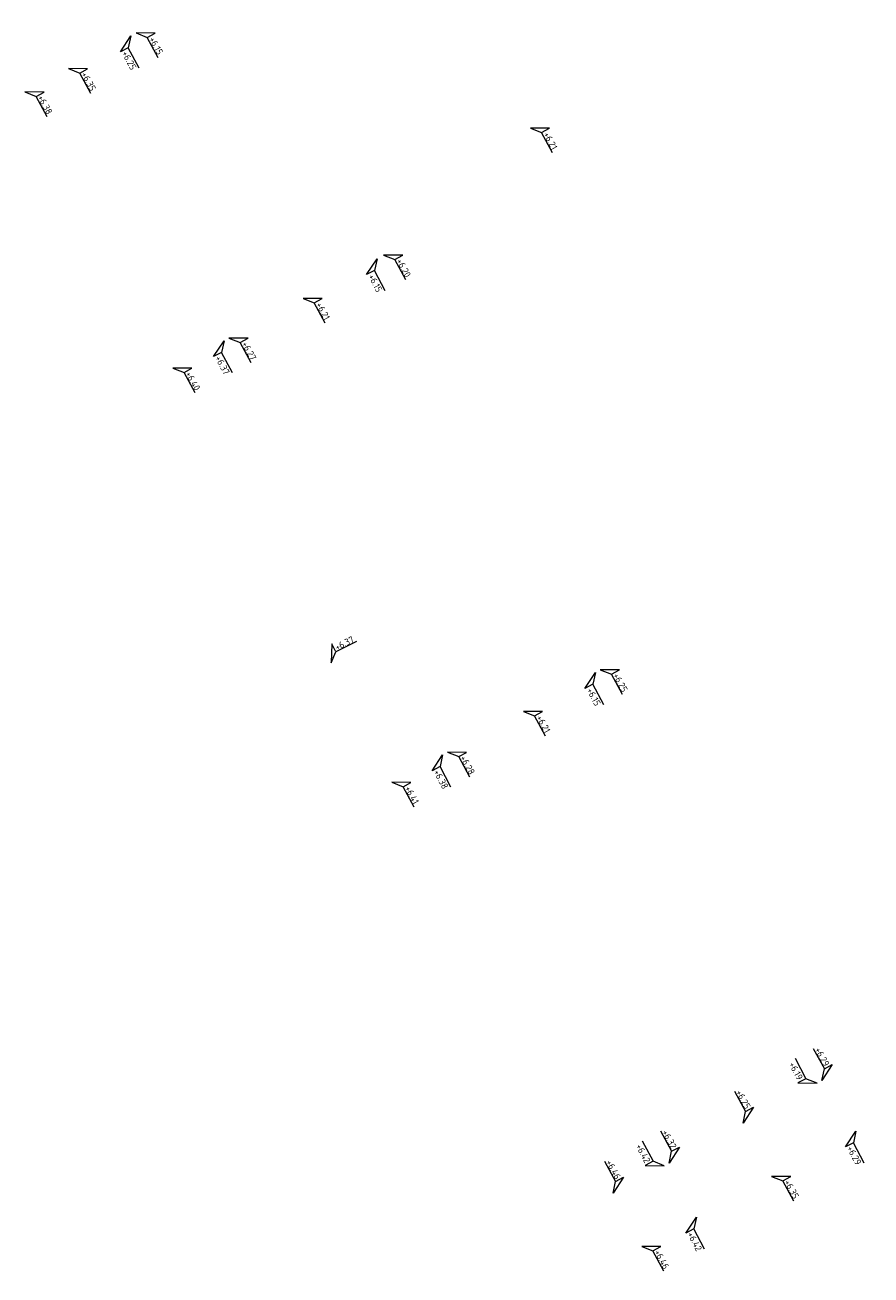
# Model space of a CAD drawing. Header units: metres. Extents: x 155115 to 155402, y 461434 to 461729.
# Tile 12 of 27: x 155342 to 155365, y 461478 to 461511. Entities that reach past the tile are written whole.
import ezdxf
from ezdxf.enums import TextEntityAlignment as Align

# ---------------------------------------------------------------- set-up
doc = ezdxf.new("R2010")
doc.units = ezdxf.units.M
doc.layers.add('X-XX-AL-HOOGTELABEL-S', color=7, linetype='Continuous', lineweight=25)
doc.styles.add('NLCS-ISO', font='NLCS-ISO.ttf')

# ---------------------------------------------------------------- blocks, each defined once
blk = doc.blocks.new('*U4')
at = {"lineweight": 18}
for p, q in [((-2.46, 2.07), (-2.46, 4.47)), ((-2.46, 4.47), (0, 0)), ((-8.66, 2.07), (-2.46, 2.07)), ((0, 0), (-2.46, 2.07))]:
    blk.add_line(p, q, dxfattribs=at)
at = {"lineweight": 18, "style": 'NLCS-ISO'}
blk.add_attdef('...', text='', height=1.8, dxfattribs=at).set_placement((-5.56, 1.65), align=Align.BOTTOM_CENTER)
blk = doc.blocks.new('*U3')
at = {"lineweight": 18}
for p, q in [((2.46, 4.47), (0, 0)), ((2.46, 2.07), (2.46, 4.47)), ((0, 0), (2.46, 2.07)), ((8.66, 2.07), (2.46, 2.07))]:
    blk.add_line(p, q, dxfattribs=at)
at = {"lineweight": 18, "style": 'NLCS-ISO'}
blk.add_attdef('...', text='', height=1.8, dxfattribs=at).set_placement((5.56, 1.65), align=Align.BOTTOM_CENTER)

msp = doc.modelspace()

# ---------------------------------------------------------------- block references
at = {"layer": 'X-XX-AL-HOOGTELABEL-S'}
ref = msp.add_blockref('*U4', (155345.142, 461511.056), dxfattribs=dict(at, xscale=-0.09999999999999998, yscale=0.09999999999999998, zscale=0.1, rotation=298.4883118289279))
ref.add_attrib('...', '+6.15', dxfattribs={"layer": '0', "lineweight": 18, "height": 0.18, "rotation": 298.4883, "style": 'NLCS-ISO'}).set_placement((155345.553, 461510.646), align=Align.BOTTOM_CENTER)
ref = msp.add_blockref('*U4', (155345.001, 461510.975), dxfattribs=dict(at, xscale=0.09999999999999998, yscale=0.09999999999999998, zscale=0.09999999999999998, rotation=117.8626299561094))
ref.add_attrib('...', '+6.25', dxfattribs={"layer": '0', "lineweight": 18, "height": 0.18, "rotation": 297.8626, "style": 'NLCS-ISO'}).set_placement((155344.829, 461510.255), align=Align.BOTTOM_CENTER)
ref = msp.add_blockref('*U4', (155343.334, 461510.1), dxfattribs=dict(at, xscale=-0.09999999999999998, yscale=0.09999999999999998, zscale=0.1, rotation=298.4883118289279))
ref.add_attrib('...', '+6.35', dxfattribs={"layer": '0', "lineweight": 18, "height": 0.18, "rotation": 298.4883, "style": 'NLCS-ISO'}).set_placement((155343.744, 461509.69), align=Align.BOTTOM_CENTER)
ref = msp.add_blockref('*U4', (155342.167, 461509.475), dxfattribs=dict(at, xscale=-0.09999999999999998, yscale=0.09999999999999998, zscale=0.1, rotation=298.4883118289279))
ref.add_attrib('...', '+6.38', dxfattribs={"layer": '0', "lineweight": 18, "height": 0.18, "rotation": 298.4883, "style": 'NLCS-ISO'}).set_placement((155342.577, 461509.065), align=Align.BOTTOM_CENTER)
ref = msp.add_blockref('*U4', (155355.705, 461508.507), dxfattribs=dict(at, xscale=-0.09999999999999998, yscale=0.09999999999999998, zscale=0.1, rotation=298.4883118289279))
ref.add_attrib('...', '+6.21', dxfattribs={"layer": '0', "lineweight": 18, "height": 0.18, "rotation": 298.4883, "style": 'NLCS-ISO'}).set_placement((155356.115, 461508.097), align=Align.BOTTOM_CENTER)
ref = msp.add_blockref('*U4', (155351.773, 461505.106), dxfattribs=dict(at, xscale=-0.09999999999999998, yscale=0.09999999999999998, zscale=0.1, rotation=298.4883118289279))
ref.add_attrib('...', '+6.20', dxfattribs={"layer": '0', "lineweight": 18, "height": 0.18, "rotation": 298.4883, "style": 'NLCS-ISO'}).set_placement((155352.184, 461504.696), align=Align.BOTTOM_CENTER)
ref = msp.add_blockref('*U4', (155351.596, 461505.011), dxfattribs=dict(at, xscale=0.09999999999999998, yscale=0.09999999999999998, zscale=0.09999999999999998, rotation=117.8626299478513))
ref.add_attrib('...', '+6.15', dxfattribs={"layer": '0', "lineweight": 18, "height": 0.18, "rotation": 297.8626, "style": 'NLCS-ISO'}).set_placement((155351.423, 461504.29), align=Align.BOTTOM_CENTER)
ref = msp.add_blockref('*U4', (155349.614, 461503.948), dxfattribs=dict(at, xscale=-0.09999999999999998, yscale=0.09999999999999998, zscale=0.1, rotation=298.4883118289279))
ref.add_attrib('...', '+6.21', dxfattribs={"layer": '0', "lineweight": 18, "height": 0.18, "rotation": 298.4883, "style": 'NLCS-ISO'}).set_placement((155350.024, 461503.538), align=Align.BOTTOM_CENTER)
ref = msp.add_blockref('*U4', (155347.631, 461502.885), dxfattribs=dict(at, xscale=-0.09999999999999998, yscale=0.09999999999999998, zscale=0.1, rotation=298.4883118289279))
ref.add_attrib('...', '+6.27', dxfattribs={"layer": '0', "lineweight": 18, "height": 0.18, "rotation": 298.4883, "style": 'NLCS-ISO'}).set_placement((155348.042, 461502.475), align=Align.BOTTOM_CENTER)
ref = msp.add_blockref('*U4', (155347.499, 461502.814), dxfattribs=dict(at, xscale=0.09999999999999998, yscale=0.09999999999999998, zscale=0.09999999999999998, rotation=117.8626299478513))
ref.add_attrib('...', '+6.37', dxfattribs={"layer": '0', "lineweight": 18, "height": 0.18, "rotation": 297.8626, "style": 'NLCS-ISO'}).set_placement((155347.327, 461502.094), align=Align.BOTTOM_CENTER)
ref = msp.add_blockref('*U4', (155346.128, 461502.079), dxfattribs=dict(at, xscale=-0.09999999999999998, yscale=0.09999999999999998, zscale=0.1, rotation=298.4883118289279))
ref.add_attrib('...', '+6.40', dxfattribs={"layer": '0', "lineweight": 18, "height": 0.18, "rotation": 298.4883, "style": 'NLCS-ISO'}).set_placement((155346.538, 461501.668), align=Align.BOTTOM_CENTER)
at = {"layer": 'X-XX-AL-HOOGTELABEL-S', "xscale": 0.1, "yscale": 0.1, "zscale": 0.1, "rotation": 26.55025936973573}
msp.add_blockref('*U3', (155350.364, 461494.188), dxfattribs=at).add_auto_attribs({'...': '+6.37'})
at = {"layer": 'X-XX-AL-HOOGTELABEL-S'}
ref = msp.add_blockref('*U4', (155357.577, 461494.003), dxfattribs=dict(at, xscale=-0.09999999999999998, yscale=0.09999999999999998, zscale=0.1, rotation=298.4883118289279))
ref.add_attrib('...', '+6.25', dxfattribs={"layer": '0', "lineweight": 18, "height": 0.18, "rotation": 298.4883, "style": 'NLCS-ISO'}).set_placement((155357.987, 461493.592), align=Align.BOTTOM_CENTER)
ref = msp.add_blockref('*U4', (155357.445, 461493.931), dxfattribs=dict(at, xscale=0.09999999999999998, yscale=0.09999999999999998, zscale=0.09999999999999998, rotation=117.8626299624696))
ref.add_attrib('...', '+6.15', dxfattribs={"layer": '0', "lineweight": 18, "height": 0.18, "rotation": 297.8626, "style": 'NLCS-ISO'}).set_placement((155357.273, 461493.211), align=Align.BOTTOM_CENTER)
ref = msp.add_blockref('*U4', (155355.515, 461492.89), dxfattribs=dict(at, xscale=-0.09999999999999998, yscale=0.09999999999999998, zscale=0.1, rotation=298.4883118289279))
ref.add_attrib('...', '+6.21', dxfattribs={"layer": '0', "lineweight": 18, "height": 0.18, "rotation": 298.4883, "style": 'NLCS-ISO'}).set_placement((155355.926, 461492.48), align=Align.BOTTOM_CENTER)
ref = msp.add_blockref('*U4', (155353.484, 461491.794), dxfattribs=dict(at, xscale=-0.09999999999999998, yscale=0.09999999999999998, zscale=0.1, rotation=298.4883118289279))
ref.add_attrib('...', '+6.28', dxfattribs={"layer": '0', "lineweight": 18, "height": 0.18, "rotation": 298.4883, "style": 'NLCS-ISO'}).set_placement((155353.894, 461491.384), align=Align.BOTTOM_CENTER)
ref = msp.add_blockref('*U4', (155353.353, 461491.723), dxfattribs=dict(at, xscale=0.09999999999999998, yscale=0.09999999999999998, zscale=0.09999999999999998, rotation=117.8626299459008))
ref.add_attrib('...', '+6.38', dxfattribs={"layer": '0', "lineweight": 18, "height": 0.18, "rotation": 297.8626, "style": 'NLCS-ISO'}).set_placement((155353.181, 461491.003), align=Align.BOTTOM_CENTER)
ref = msp.add_blockref('*U4', (155351.993, 461490.989), dxfattribs=dict(at, xscale=-0.09999999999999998, yscale=0.09999999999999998, zscale=0.1, rotation=298.4883118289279))
ref.add_attrib('...', '+6.41', dxfattribs={"layer": '0', "lineweight": 18, "height": 0.18, "rotation": 298.4883, "style": 'NLCS-ISO'}).set_placement((155352.403, 461490.579), align=Align.BOTTOM_CENTER)
ref = msp.add_blockref('*U3', (155363.513, 461483.002), dxfattribs=dict(at, xscale=-0.09999999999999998, yscale=0.09999999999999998, zscale=0.1, rotation=298.4883118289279))
ref.add_attrib('...', '+6.29', dxfattribs={"layer": '0', "lineweight": 18, "height": 0.18, "rotation": 298.4883, "style": 'NLCS-ISO'}).set_placement((155363.392, 461483.569), align=Align.BOTTOM_CENTER)
ref = msp.add_blockref('*U3', (155363.381, 461482.93), dxfattribs=dict(at, xscale=0.09999999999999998, yscale=0.09999999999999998, zscale=0.09999999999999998, rotation=117.8626299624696))
ref.add_attrib('...', '+6.19', dxfattribs={"layer": '0', "lineweight": 18, "height": 0.18, "rotation": 297.8626, "style": 'NLCS-ISO'}).set_placement((155362.689, 461483.194), align=Align.BOTTOM_CENTER)
ref = msp.add_blockref('*U3', (155361.401, 461481.862), dxfattribs=dict(at, xscale=-0.09999999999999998, yscale=0.09999999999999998, zscale=0.1, rotation=298.4883118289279))
ref.add_attrib('...', '+6.25', dxfattribs={"layer": '0', "lineweight": 18, "height": 0.18, "rotation": 298.4883, "style": 'NLCS-ISO'}).set_placement((155361.28, 461482.43), align=Align.BOTTOM_CENTER)
ref = msp.add_blockref('*U3', (155359.42, 461480.794), dxfattribs=dict(at, xscale=-0.09999999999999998, yscale=0.09999999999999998, zscale=0.1, rotation=298.4883118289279))
ref.add_attrib('...', '+6.32', dxfattribs={"layer": '0', "lineweight": 18, "height": 0.18, "rotation": 298.4883, "style": 'NLCS-ISO'}).set_placement((155359.3, 461481.361), align=Align.BOTTOM_CENTER)
ref = msp.add_blockref('*U4', (155364.422, 461481.651), dxfattribs=dict(at, xscale=0.09999999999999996, yscale=0.09999999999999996, zscale=0.09999999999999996, rotation=117.8626299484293))
ref.add_attrib('...', '+6.29', dxfattribs={"layer": '0', "lineweight": 18, "height": 0.18, "rotation": 297.8626, "style": 'NLCS-ISO'}).set_placement((155364.25, 461480.931), align=Align.BOTTOM_CENTER)
ref = msp.add_blockref('*U3', (155359.288, 461480.722), dxfattribs=dict(at, xscale=0.09999999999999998, yscale=0.09999999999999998, zscale=0.09999999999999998, rotation=117.8626299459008))
ref.add_attrib('...', '+6.42', dxfattribs={"layer": '0', "lineweight": 18, "height": 0.18, "rotation": 297.8626, "style": 'NLCS-ISO'}).set_placement((155358.596, 461480.986), align=Align.BOTTOM_CENTER)
ref = msp.add_blockref('*U3', (155357.922, 461479.985), dxfattribs=dict(at, xscale=-0.09999999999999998, yscale=0.09999999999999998, zscale=0.1, rotation=298.4883118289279))
ref.add_attrib('...', '+6.46', dxfattribs={"layer": '0', "lineweight": 18, "height": 0.18, "rotation": 298.4883, "style": 'NLCS-ISO'}).set_placement((155357.802, 461480.553), align=Align.BOTTOM_CENTER)
ref = msp.add_blockref('*U4', (155362.165, 461480.434), dxfattribs=dict(at, xscale=-0.09999999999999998, yscale=0.09999999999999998, zscale=0.1, rotation=298.4883118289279))
ref.add_attrib('...', '+6.35', dxfattribs={"layer": '0', "lineweight": 18, "height": 0.18, "rotation": 298.4883, "style": 'NLCS-ISO'}).set_placement((155362.575, 461480.024), align=Align.BOTTOM_CENTER)
ref = msp.add_blockref('*U4', (155360.149, 461479.347), dxfattribs=dict(at, xscale=0.09999999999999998, yscale=0.09999999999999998, zscale=0.09999999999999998, rotation=117.8626299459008))
ref.add_attrib('...', '+6.42', dxfattribs={"layer": '0', "lineweight": 18, "height": 0.18, "rotation": 297.8626, "style": 'NLCS-ISO'}).set_placement((155359.977, 461478.626), align=Align.BOTTOM_CENTER)
ref = msp.add_blockref('*U4', (155358.687, 461478.558), dxfattribs=dict(at, xscale=-0.09999999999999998, yscale=0.09999999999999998, zscale=0.1, rotation=298.4883118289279))
ref.add_attrib('...', '+6.46', dxfattribs={"layer": '0', "lineweight": 18, "height": 0.18, "rotation": 298.4883, "style": 'NLCS-ISO'}).set_placement((155359.097, 461478.147), align=Align.BOTTOM_CENTER)

doc.saveas('drawing.dxf')
